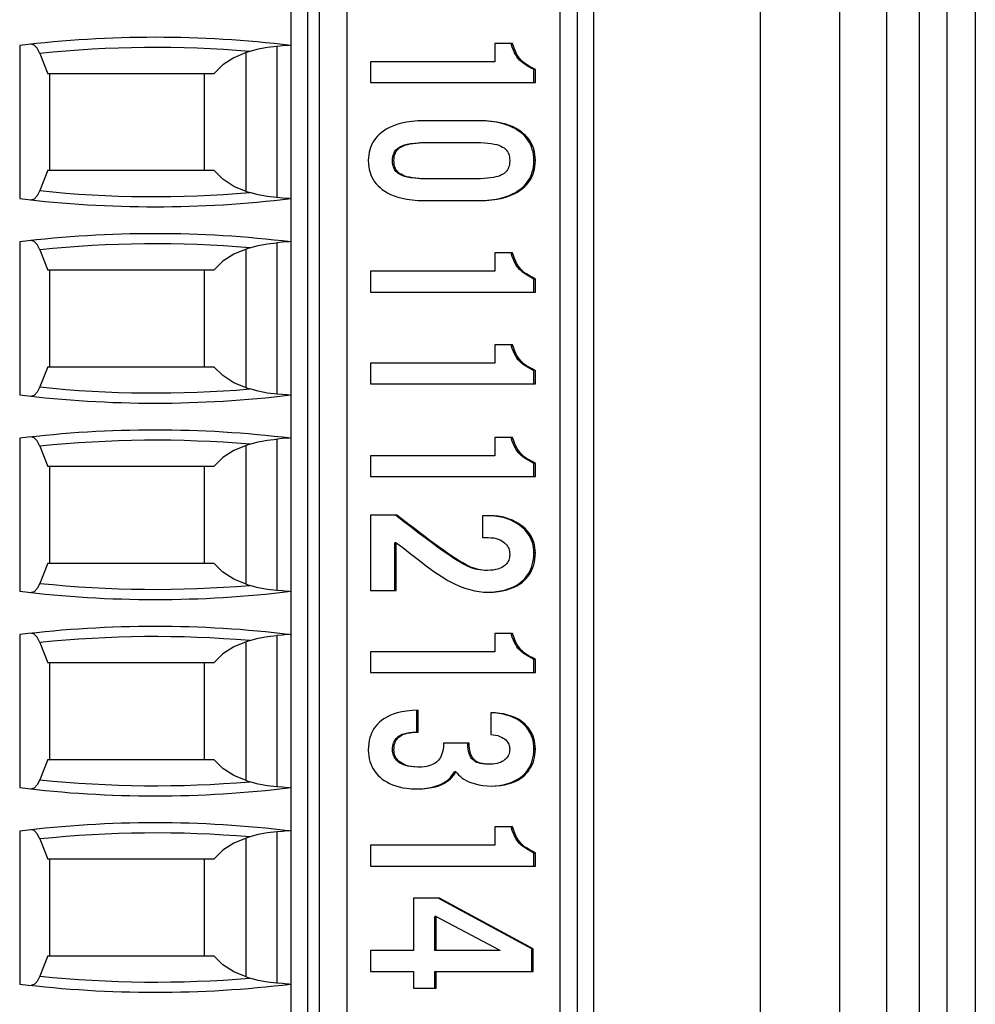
# Paper-space layout '61767N-2-A-2_1_1' of a CAD drawing. Header units: millimetres. Extents: x 0 to 594, y 1 to 420.
# Tile 86 of 222: x 144.51 to 153.03, y 205.17 to 213.94. Entities that reach past the tile are written whole.
import ezdxf

# ---------------------------------------------------------------- set-up
doc = ezdxf.new("R2010")
doc.units = ezdxf.units.MM
doc.header["$LTSCALE"] = 32.67
for name, color, linetype in [('61753N-0_DXF_CONTINUOUS_LINE', 7, 'CONTINUOUS'), ('61779N-0_DXF_CONTINUOUS_LINE', 7, 'CONTINUOUS'), ('61852N-1_DXF_CONTINUOUS_LINE', 7, 'CONTINUOUS'), ('U2-PXC_18472DXF_CONTINUOUS_LINE', 7, 'CONTINUOUS')]:
    doc.layers.add(name, color=color, linetype=linetype)

psp = doc.layouts.new('61767N-2-A-2_1_1')

# ---------------------------------------------------------------- linework, layer by layer
at = {"layer": '61753N-0_DXF_CONTINUOUS_LINE', "color": 9, "linetype": 'Continuous'}
psp.add_line((152.7755, 196.1073), (152.7755, 265.1073), dxfattribs=at)
at = {"layer": '61779N-0_DXF_CONTINUOUS_LINE', "color": 3, "linetype": 'Continuous'}
psp.add_line((153.0255, 273.3573), (153.0255, 187.8573), dxfattribs=at)
at = {"layer": '61852N-1_DXF_CONTINUOUS_LINE', "color": 9, "linetype": 'Continuous'}
for p, q in [((151.1113, 187.8573), (151.1113, 273.3573)), ((151.8184, 187.8573), (151.8184, 273.3573)), ((152.2326, 273.3573), (152.2326, 187.8573))]:
    psp.add_line(p, q, dxfattribs=at)
at = {"layer": '61852N-1_DXF_CONTINUOUS_LINE', "color": 7, "linetype": 'Continuous'}
psp.add_line((152.5255, 273.3573), (152.5255, 187.8573), dxfattribs=at)
at = {"layer": 'U2-PXC_18472DXF_CONTINUOUS_LINE', "color": 7, "linetype": 'Continuous'}
for p, q in [((146.9255, 229.7073), (146.9255, 198.1073)), ((147.4255, 198.1073), (147.4255, 229.7073)), ((149.3255, 198.1073), (149.3255, 229.7073)), ((149.6255, 198.1073), (149.6255, 229.7073)), ((144.5076, 213.7141), (144.5076, 212.3506)), ((148.9014, 213.7324), (148.7429, 213.7324)), ((148.7429, 213.7324), (148.7429, 213.5692)), ((144.6858, 213.6433), (144.7574, 213.4623)), ((146.5576, 213.6611), (146.5255, 213.6508)), ((148.7429, 213.5692), (147.6351, 213.5692)), ((147.6351, 213.5692), (147.6351, 213.3839)), ((149.1041, 213.5001), (149.0912, 213.5001)), ((149.0912, 213.3839), (149.0912, 213.5001)), ((149.1041, 213.3839), (149.1041, 213.5001)), ((146.2389, 213.4623), (144.7574, 213.4623)), ((144.7755, 212.6023), (144.7755, 213.4623)), ((146.1505, 213.4623), (146.1505, 212.6023)), ((147.6351, 213.3839), (149.1041, 213.3839)), ((148.6024, 213.0441), (148.1168, 213.0441)), ((148.1469, 212.85), (148.5723, 212.85)), ((144.7574, 212.6023), (144.6858, 212.4214)), ((144.7574, 212.6023), (146.2389, 212.6023)), ((148.5723, 212.5264), (148.1469, 212.5264)), ((146.5255, 212.4139), (146.5576, 212.4036)), ((148.1168, 212.3322), (148.6024, 212.3322)), ((144.5076, 211.9641), (144.5076, 210.6006)), ((146.5576, 211.9111), (146.5255, 211.9008)), ((144.6858, 211.8933), (144.7574, 211.7123)), ((148.9014, 211.8655), (148.7429, 211.8655)), ((148.7429, 211.8655), (148.7429, 211.7023)), ((146.2389, 211.7123), (144.7574, 211.7123)), ((144.7755, 210.8523), (144.7755, 211.7123)), ((146.1505, 211.7123), (146.1505, 210.8523)), ((148.7429, 211.7023), (147.6351, 211.7023)), ((147.6351, 211.7023), (147.6351, 211.5169)), ((149.1041, 211.6331), (149.0912, 211.6331)), ((149.0912, 211.5169), (149.0912, 211.6331)), ((149.1041, 211.5169), (149.1041, 211.6331)), ((147.6351, 211.5169), (149.1041, 211.5169)), ((148.9014, 211.0477), (148.7429, 211.0477)), ((148.7429, 211.0477), (148.7429, 210.8845)), ((148.7429, 210.8845), (147.6351, 210.8845)), ((147.6351, 210.8845), (147.6351, 210.6992)), ((144.7574, 210.8523), (144.6858, 210.6714)), ((144.7574, 210.8523), (146.2389, 210.8523)), ((149.1041, 210.8154), (149.0912, 210.8154)), ((149.0912, 210.6992), (149.0912, 210.8154)), ((149.1041, 210.6992), (149.1041, 210.8154)), ((147.6351, 210.6992), (149.1041, 210.6992)), ((146.5255, 210.6639), (146.5576, 210.6536)), ((144.5076, 210.2141), (144.5076, 208.8506)), ((146.5576, 210.1611), (146.5255, 210.1508)), ((148.9014, 210.2221), (148.7429, 210.2221)), ((148.7429, 210.2221), (148.7429, 210.0589)), ((144.6858, 210.1433), (144.7574, 209.9623)), ((148.7429, 210.0589), (147.6351, 210.0589)), ((147.6351, 210.0589), (147.6351, 209.8736)), ((149.1041, 209.9898), (149.0912, 209.9898)), ((149.0912, 209.8736), (149.0912, 209.9898)), ((149.1041, 209.8736), (149.1041, 209.9898)), ((146.2389, 209.9623), (144.7574, 209.9623)), ((144.7755, 209.1023), (144.7755, 209.9623)), ((146.1505, 209.9623), (146.1505, 209.1023)), ((147.6351, 209.8736), (149.1041, 209.8736)), ((147.8699, 209.5279), (147.6351, 209.5279)), ((147.6351, 209.5279), (147.6351, 208.8587)), ((148.7007, 209.5235), (148.6325, 209.5235)), ((148.6325, 209.5235), (148.6325, 209.3294)), ((147.8639, 209.2823), (147.851, 209.2823)), ((147.851, 208.8587), (147.851, 209.2823)), ((147.8639, 208.8587), (147.8639, 209.2823)), ((148.6325, 209.3294), (148.6847, 209.3294)), ((144.7574, 209.1023), (144.6858, 208.9214)), ((144.7574, 209.1023), (146.2389, 209.1023)), ((146.5255, 208.9139), (146.5576, 208.9036)), ((147.6351, 208.8587), (147.8639, 208.8587)), ((144.5076, 208.4641), (144.5076, 207.1006)), ((146.5576, 208.4111), (146.5255, 208.4008)), ((148.9014, 208.4751), (148.7429, 208.4751)), ((148.7429, 208.4751), (148.7429, 208.3118)), ((144.6858, 208.3933), (144.7574, 208.2123)), ((148.7429, 208.3118), (147.6351, 208.3118)), ((147.6351, 208.3118), (147.6351, 208.1265)), ((149.1041, 208.2427), (149.0912, 208.2427)), ((149.0912, 208.1265), (149.0912, 208.2427)), ((149.1041, 208.1265), (149.1041, 208.2427)), ((146.2389, 208.2123), (144.7574, 208.2123)), ((144.7755, 207.3523), (144.7755, 208.2123)), ((146.1505, 208.2123), (146.1505, 207.3523)), ((147.6351, 208.1265), (149.1041, 208.1265)), ((148.0476, 207.5955), (148.0476, 207.7893)), ((148.0606, 207.5955), (148.0606, 207.7897)), ((148.7068, 207.7676), (148.7068, 207.5735)), ((148.5141, 207.4985), (148.2853, 207.4985)), ((144.7574, 207.3523), (144.6858, 207.1714)), ((144.7574, 207.3523), (146.2389, 207.3523)), ((148.3957, 207.2426), (148.3828, 207.2426)), ((146.5255, 207.1639), (146.5576, 207.1536)), ((148.9014, 206.7501), (148.7429, 206.7501)), ((148.7429, 206.7501), (148.7429, 206.5868)), ((144.5076, 206.7141), (144.5076, 205.3506)), ((144.6858, 206.6433), (144.7574, 206.4623)), ((146.5576, 206.6611), (146.5255, 206.6508)), ((148.7429, 206.5868), (147.6351, 206.5868)), ((147.6351, 206.5868), (147.6351, 206.4015)), ((149.1041, 206.5177), (149.0912, 206.5177)), ((149.0912, 206.4015), (149.0912, 206.5177)), ((149.1041, 206.4015), (149.1041, 206.5177)), ((146.2389, 206.4623), (144.7574, 206.4623)), ((144.7755, 205.6023), (144.7755, 206.4623)), ((146.1505, 206.4623), (146.1505, 205.6023)), ((147.6351, 206.4015), (149.1041, 206.4015)), ((148.2492, 206.1147), (148.0164, 206.1147)), ((148.0164, 206.1147), (148.0164, 205.6485)), ((149.0711, 205.6646), (148.2363, 206.1147)), ((149.084, 205.6646), (148.2492, 206.1147)), ((148.2211, 205.9529), (148.2082, 205.9529)), ((148.2082, 205.6485), (148.2082, 205.9529)), ((148.2211, 205.9529), (148.787, 205.6514)), ((148.2211, 205.6485), (148.2211, 205.9529)), ((144.7574, 205.6023), (144.6858, 205.4214)), ((144.7574, 205.6023), (146.2389, 205.6023)), ((148.0164, 205.6485), (147.6351, 205.6485)), ((147.6351, 205.6485), (147.6351, 205.4631)), ((148.787, 205.6485), (148.2082, 205.6485)), ((148.787, 205.6514), (148.787, 205.6485)), ((149.084, 205.6646), (149.0711, 205.6646)), ((149.0711, 205.4631), (149.0711, 205.6646)), ((149.084, 205.4631), (149.084, 205.6646)), ((147.6351, 205.4631), (148.0164, 205.4631)), ((148.0164, 205.4631), (148.0164, 205.3146)), ((148.2082, 205.4631), (149.084, 205.4631)), ((148.2082, 205.3146), (148.2082, 205.4631)), ((148.2211, 205.3146), (148.2211, 205.4631)), ((146.5255, 205.4139), (146.5576, 205.4036)), ((148.0164, 205.3146), (148.2211, 205.3146))]:
    psp.add_line(p, q, dxfattribs=at)
at = {"layer": 'U2-PXC_18472DXF_CONTINUOUS_LINE', "color": 9, "linetype": 'Continuous'}
for p, q in [((147.0755, 198.1073), (147.0755, 229.7073)), ((147.1755, 229.7073), (147.1755, 198.1073)), ((149.4755, 229.7073), (149.4755, 198.1073)), ((146.8005, 213.7062), (146.8005, 212.3585)), ((146.5255, 212.4139), (146.5255, 213.6508)), ((147.8439, 212.6882), (147.8309, 212.6882)), ((149.1041, 212.6882), (149.0912, 212.6882)), ((146.8005, 211.9562), (146.8005, 210.6085)), ((146.5255, 210.6639), (146.5255, 211.9008)), ((146.8005, 210.2062), (146.8005, 208.8585)), ((146.5255, 208.9139), (146.5255, 210.1508)), ((149.1041, 209.1926), (149.0912, 209.1926)), ((146.5255, 207.1639), (146.5255, 208.4008)), ((146.8005, 208.4562), (146.8005, 207.1085)), ((147.8439, 207.4382), (147.8309, 207.4382)), ((149.1041, 207.4441), (149.0912, 207.4441)), ((146.5255, 205.4139), (146.5255, 206.6508)), ((146.8005, 206.7062), (146.8005, 205.3585))]:
    psp.add_line(p, q, dxfattribs=at)
at = {"layer": 'U2-PXC_18472DXF_CONTINUOUS_LINE', "color": 7, "linetype": 'Continuous'}
for points in [[(144.6858, 213.6433), (144.6621, 213.6904), (144.6362, 213.7184), (144.613, 213.7248)], [(146.8005, 213.7062), (146.7153, 213.6971), (146.6341, 213.682), (146.5576, 213.6611)], [(146.9138, 213.7151), (146.8905, 213.7147), (146.8514, 213.7108), (146.8005, 213.7062)], [(149.0912, 213.5001), (149.0608, 213.5169), (149.0347, 213.5317), (149.0124, 213.5455), (148.9936, 213.5588), (148.9777, 213.5718), (148.964, 213.585), (148.9516, 213.5989), (148.9401, 213.6141), (148.9292, 213.631), (148.9187, 213.6503), (148.9084, 213.6729), (148.8984, 213.6998), (148.8885, 213.7324)], [(149.1041, 213.5001), (149.0744, 213.5166), (149.0486, 213.5311), (149.0254, 213.5454), (149.0057, 213.5593), (148.9891, 213.5732), (148.9745, 213.5876), (148.9616, 213.6025), (148.9505, 213.6178), (148.9396, 213.6354), (148.929, 213.6558), (148.9201, 213.676), (148.9109, 213.7009), (148.9014, 213.7324)], [(146.5255, 213.6508), (146.4171, 213.6057), (146.3197, 213.5427), (146.2389, 213.4623)], [(148.1168, 213.0441), (148.056, 213.0424), (148.0026, 213.0378), (147.9557, 213.0309), (147.9095, 213.0211), (147.8683, 213.0094), (147.8331, 212.9965), (147.8027, 212.983), (147.7744, 212.9678), (147.7504, 212.9525), (147.7286, 212.9361), (147.7097, 212.9195), (147.6929, 212.9023), (147.678, 212.8844), (147.6649, 212.8661), (147.6534, 212.847), (147.6435, 212.8272), (147.6351, 212.8068), (147.6282, 212.7856), (147.6226, 212.763), (147.6185, 212.7397), (147.616, 212.715), (147.6151, 212.6882)], [(149.1041, 212.6882), (149.1031, 212.7166), (149.1002, 212.7429), (149.0955, 212.7682), (149.089, 212.7923), (149.081, 212.8148), (149.0714, 212.8362), (149.0603, 212.8565), (149.0477, 212.8756), (149.0335, 212.894), (149.0173, 212.9117), (148.9997, 212.9283), (148.9798, 212.9445), (148.9577, 212.9598), (148.9331, 212.9744), (148.9053, 212.9883), (148.8749, 213.0009), (148.8401, 213.0128), (148.802, 213.023), (148.7595, 213.0316), (148.7142, 213.0381), (148.6621, 213.0425), (148.6024, 213.0441)], [(149.0912, 212.6882), (149.0902, 212.7159), (149.0874, 212.7418), (149.083, 212.7661), (149.077, 212.7891), (149.0696, 212.8109), (149.0607, 212.8316), (149.0503, 212.8514), (149.0384, 212.8704), (149.0249, 212.8887), (149.0096, 212.9063), (148.9924, 212.9233), (148.9732, 212.9397), (148.9515, 212.9554), (148.9273, 212.9704), (148.9, 212.9847), (148.8695, 212.998), (148.8352, 213.0103), (148.7966, 213.0212), (148.7533, 213.0304), (148.7047, 213.0377), (148.6503, 213.0424), (148.6024, 213.0437)], [(147.8309, 212.6882), (147.8316, 212.7063), (147.8334, 212.7216), (147.8362, 212.7347), (147.8397, 212.7464), (147.844, 212.7568), (147.849, 212.7664), (147.8549, 212.7753), (147.8616, 212.7836), (147.8694, 212.7916), (147.8785, 212.7993), (147.8892, 212.8068), (147.902, 212.814), (147.9174, 212.8211), (147.9363, 212.8279), (147.96, 212.8345), (147.9902, 212.8404), (148.0295, 212.8455), (148.0789, 212.8489), (148.1339, 212.85)], [(147.8439, 212.6882), (147.8446, 212.7068), (147.8465, 212.7226), (147.8495, 212.7361), (147.8532, 212.7479), (147.858, 212.759), (147.8636, 212.769), (147.8698, 212.778), (147.877, 212.7863), (147.8852, 212.7942), (147.8944, 212.8015), (147.9057, 212.8089), (147.9181, 212.8156), (147.9332, 212.8223), (147.949, 212.8279), (147.9668, 212.8329), (147.9885, 212.8378), (148.0153, 212.8423), (148.0418, 212.8454), (148.0705, 212.8477), (148.1051, 212.8494), (148.1469, 212.85)], [(148.5723, 212.85), (148.6153, 212.8493), (148.6511, 212.8476), (148.6807, 212.8451), (148.7096, 212.8414), (148.7371, 212.8365), (148.7594, 212.8311), (148.7774, 212.8254), (148.7964, 212.8178), (148.8121, 212.8097), (148.8246, 212.8016), (148.8346, 212.7937), (148.8437, 212.7847), (148.8512, 212.7756), (148.8573, 212.7661), (148.8625, 212.7562), (148.8668, 212.7455), (148.8702, 212.7343), (148.8728, 212.7215), (148.8746, 212.7063), (148.8753, 212.6882)], [(147.6151, 212.6882), (147.6161, 212.6598), (147.619, 212.6335), (147.6237, 212.6082), (147.6302, 212.584), (147.6382, 212.5616), (147.6478, 212.5401), (147.6589, 212.5199), (147.6715, 212.5007), (147.6857, 212.4824), (147.7018, 212.4646), (147.7194, 212.448), (147.7394, 212.4318), (147.7615, 212.4165), (147.7861, 212.402), (147.8139, 212.3881), (147.8443, 212.3754), (147.8791, 212.3636), (147.9172, 212.3534), (147.9597, 212.3447), (148.005, 212.3383), (148.0571, 212.3339), (148.1168, 212.3322)], [(148.1339, 212.5264), (148.0789, 212.5275), (148.0295, 212.5309), (147.9902, 212.5359), (147.96, 212.5419), (147.9363, 212.5484), (147.9174, 212.5553), (147.902, 212.5623), (147.8892, 212.5696), (147.8785, 212.577), (147.8694, 212.5847), (147.8616, 212.5927), (147.8549, 212.6011), (147.849, 212.61), (147.844, 212.6195), (147.8397, 212.63), (147.8362, 212.6416), (147.8334, 212.6548), (147.8316, 212.67), (147.8309, 212.6882)], [(148.1469, 212.5264), (148.1038, 212.527), (148.0681, 212.5288), (148.0384, 212.5313), (148.0095, 212.5349), (147.982, 212.5399), (147.9598, 212.5453), (147.9417, 212.5509), (147.9228, 212.5585), (147.907, 212.5666), (147.8945, 212.5747), (147.8846, 212.5827), (147.8755, 212.5916), (147.868, 212.6008), (147.8618, 212.6102), (147.8566, 212.6202), (147.8523, 212.6309), (147.849, 212.642), (147.8464, 212.6549), (147.8445, 212.67), (147.8439, 212.6882)], [(148.8753, 212.6882), (148.8746, 212.6695), (148.8726, 212.6537), (148.8697, 212.6402), (148.866, 212.6285), (148.8612, 212.6173), (148.8556, 212.6073), (148.8494, 212.5984), (148.8422, 212.59), (148.834, 212.5821), (148.8248, 212.5748), (148.8135, 212.5674), (148.8011, 212.5607), (148.7859, 212.5541), (148.7701, 212.5485), (148.7524, 212.5434), (148.7306, 212.5385), (148.7039, 212.5341), (148.6773, 212.5309), (148.6487, 212.5286), (148.6141, 212.527), (148.5723, 212.5264)], [(148.6024, 212.3322), (148.6632, 212.3339), (148.7166, 212.3386), (148.7635, 212.3454), (148.8097, 212.3552), (148.8509, 212.367), (148.8861, 212.3798), (148.9164, 212.3933), (148.9448, 212.4086), (148.9687, 212.4239), (148.9906, 212.4403), (149.0095, 212.4569), (149.0263, 212.4741), (149.0412, 212.492), (149.0543, 212.5103), (149.0657, 212.5293), (149.0757, 212.5491), (149.0841, 212.5696), (149.091, 212.5908), (149.0966, 212.6134), (149.1007, 212.6367), (149.1032, 212.6613), (149.1041, 212.6882)], [(148.6024, 212.3326), (148.6503, 212.334), (148.7047, 212.3387), (148.7533, 212.3459), (148.7966, 212.3552), (148.8352, 212.3661), (148.8695, 212.3783), (148.9, 212.3917), (148.9273, 212.4059), (148.9515, 212.421), (148.9732, 212.4367), (148.9924, 212.4531), (149.0096, 212.47), (149.0249, 212.4876), (149.0384, 212.5059), (149.0503, 212.5249), (149.0607, 212.5447), (149.0696, 212.5655), (149.077, 212.5873), (149.083, 212.6102), (149.0874, 212.6346), (149.0902, 212.6605), (149.0912, 212.6882)], [(146.5255, 212.4139), (146.4167, 212.4592), (146.3194, 212.5222), (146.2389, 212.6023)], [(144.6858, 212.4214), (144.6621, 212.3743), (144.6362, 212.3463), (144.613, 212.3399)], [(146.8005, 212.3585), (146.7153, 212.3675), (146.6341, 212.3827), (146.5576, 212.4036)], [(146.9138, 212.3496), (146.8906, 212.35), (146.8516, 212.3539), (146.8005, 212.3585)], [(144.6858, 211.8933), (144.6621, 211.9404), (144.6362, 211.9684), (144.613, 211.9748)], [(146.5576, 211.9111), (146.6341, 211.932), (146.7153, 211.9471), (146.8005, 211.9562)], [(146.9138, 211.9651), (146.8905, 211.9647), (146.8514, 211.9608), (146.8005, 211.9562)], [(146.5255, 211.9008), (146.4171, 211.8557), (146.3197, 211.7927), (146.2389, 211.7123)], [(149.0912, 211.6331), (149.0608, 211.65), (149.0347, 211.6647), (149.0124, 211.6785), (148.9936, 211.6918), (148.9777, 211.7049), (148.964, 211.7181), (148.9516, 211.732), (148.9401, 211.7471), (148.9292, 211.7641), (148.9187, 211.7834), (148.9084, 211.806), (148.8984, 211.8328), (148.8885, 211.8655)], [(149.1041, 211.6331), (149.0744, 211.6496), (149.0486, 211.6642), (149.0254, 211.6785), (149.0057, 211.6924), (148.9891, 211.7062), (148.9745, 211.7206), (148.9616, 211.7356), (148.9505, 211.7508), (148.9396, 211.7685), (148.929, 211.7889), (148.9201, 211.809), (148.9109, 211.834), (148.9014, 211.8655)], [(149.0912, 210.8154), (149.0608, 210.8322), (149.0347, 210.847), (149.0124, 210.8608), (148.9936, 210.8741), (148.9777, 210.8871), (148.964, 210.9003), (148.9516, 210.9142), (148.9401, 210.9294), (148.9292, 210.9463), (148.9187, 210.9657), (148.9084, 210.9882), (148.8984, 211.0151), (148.8885, 211.0477)], [(149.1041, 210.8154), (149.0744, 210.8319), (149.0486, 210.8464), (149.0254, 210.8607), (149.0057, 210.8747), (148.9891, 210.8885), (148.9745, 210.9029), (148.9616, 210.9178), (148.9505, 210.9331), (148.9396, 210.9507), (148.929, 210.9711), (148.9201, 210.9913), (148.9109, 211.0162), (148.9014, 211.0477)], [(146.5255, 210.6639), (146.4167, 210.7092), (146.3194, 210.7722), (146.2389, 210.8523)], [(144.6858, 210.6714), (144.6621, 210.6243), (144.6362, 210.5963), (144.613, 210.5899)], [(146.8005, 210.6085), (146.7153, 210.6175), (146.6341, 210.6327), (146.5576, 210.6536)], [(146.9138, 210.5996), (146.8906, 210.6), (146.8516, 210.6039), (146.8005, 210.6085)], [(144.6858, 210.1433), (144.6621, 210.1904), (144.6362, 210.2184), (144.613, 210.2248)], [(146.5576, 210.1611), (146.6341, 210.182), (146.7153, 210.1971), (146.8005, 210.2062)], [(146.9138, 210.2151), (146.8905, 210.2147), (146.8514, 210.2108), (146.8005, 210.2062)], [(149.0912, 209.9898), (149.0608, 210.0066), (149.0347, 210.0214), (149.0124, 210.0352), (148.9936, 210.0485), (148.9777, 210.0615), (148.964, 210.0747), (148.9516, 210.0886), (148.9401, 210.1038), (148.9292, 210.1207), (148.9187, 210.14), (148.9084, 210.1626), (148.8984, 210.1895), (148.8885, 210.2221)], [(149.1041, 209.9898), (149.0744, 210.0063), (149.0486, 210.0208), (149.0254, 210.0351), (149.0057, 210.0491), (148.9891, 210.0629), (148.9745, 210.0773), (148.9616, 210.0922), (148.9505, 210.1075), (148.9396, 210.1251), (148.929, 210.1455), (148.9201, 210.1657), (148.9109, 210.1906), (148.9014, 210.2221)], [(146.5255, 210.1508), (146.4171, 210.1057), (146.3197, 210.0427), (146.2389, 209.9623)], [(148.6637, 209.0367), (148.6341, 209.0376), (148.6081, 209.0404), (148.5836, 209.0449), (148.5586, 209.0514), (148.5316, 209.0606), (148.5003, 209.0738), (148.4629, 209.0925), (148.4211, 209.1163), (148.3774, 209.1436), (148.3316, 209.174), (148.2833, 209.2076), (148.2321, 209.2443), (148.1779, 209.284), (148.1205, 209.3268), (148.0598, 209.3726), (147.9957, 209.4214), (147.9281, 209.4732), (147.857, 209.5279)], [(148.6767, 209.0367), (148.6537, 209.0372), (148.6333, 209.0388), (148.6143, 209.0414), (148.5958, 209.045), (148.5771, 209.0497), (148.5575, 209.0559), (148.5362, 209.0639), (148.5125, 209.0742), (148.4859, 209.0872), (148.4562, 209.1034), (148.4244, 209.1222), (148.3914, 209.1429), (148.3572, 209.1655), (148.3217, 209.1898), (148.2846, 209.2159), (148.2458, 209.2437), (148.2054, 209.2733), (148.1632, 209.3045), (148.1192, 209.3376), (148.0732, 209.3723), (148.0254, 209.4087), (147.9756, 209.4468), (147.9238, 209.4865), (147.8699, 209.5279)], [(149.1041, 209.1926), (149.1032, 209.2174), (149.1004, 209.241), (149.0959, 209.2642), (149.0896, 209.2868), (149.0816, 209.3084), (149.0719, 209.3294), (149.0605, 209.3496), (149.0474, 209.3691), (149.0324, 209.388), (149.0156, 209.4061), (148.9967, 209.4235), (148.9757, 209.4401), (148.9527, 209.4557), (148.9275, 209.4702), (148.9006, 209.4831), (148.8715, 209.4947), (148.84, 209.5048), (148.8073, 209.5127), (148.7735, 209.5186), (148.7379, 209.5222), (148.7007, 209.5235)], [(149.0912, 209.1926), (149.0903, 209.217), (149.0876, 209.2404), (149.0833, 209.263), (149.0773, 209.2848), (149.0697, 209.3059), (149.0604, 209.3265), (149.0495, 209.3464), (149.0368, 209.3658), (149.0223, 209.3846), (149.0058, 209.4029), (148.9873, 209.4204), (148.9667, 209.4372), (148.9438, 209.4531), (148.9187, 209.468), (148.8913, 209.4815), (148.8617, 209.4936), (148.83, 209.5039), (148.7965, 209.5123), (148.7614, 209.5184), (148.725, 209.5222), (148.7007, 209.5231)], [(147.8639, 209.2823), (147.9216, 209.241), (147.9895, 209.1886), (148.0593, 209.1334), (148.1307, 209.078), (148.1995, 209.0275), (148.2641, 208.9839), (148.324, 208.9478), (148.3786, 208.919), (148.4285, 208.8964), (148.4749, 208.8787), (148.519, 208.8651), (148.5614, 208.855), (148.6025, 208.848), (148.6426, 208.8439), (148.6827, 208.8425)], [(148.6847, 209.3294), (148.71, 209.3284), (148.7326, 209.3256), (148.7535, 209.3214), (148.773, 209.3155), (148.7899, 209.3087), (148.8049, 209.3009), (148.8183, 209.2923), (148.8297, 209.2833), (148.8393, 209.2739), (148.8479, 209.2637), (148.8552, 209.2532), (148.8613, 209.2421), (148.8663, 209.2304), (148.8701, 209.2186), (148.873, 209.2058), (148.8747, 209.1926), (148.8753, 209.1779)], [(148.6827, 208.8425), (148.7311, 208.8441), (148.7741, 208.8482), (148.8122, 208.8545), (148.8484, 208.863), (148.8834, 208.8742), (148.9138, 208.8867), (148.9401, 208.8999), (148.9639, 208.9144), (148.9854, 208.93), (149.0044, 208.9462), (149.0215, 208.9634), (149.0367, 208.9812), (149.0503, 209.0002), (149.0624, 209.02), (149.073, 209.0408), (149.0821, 209.0628), (149.0897, 209.0858), (149.0958, 209.1101), (149.1003, 209.1361), (149.1031, 209.1631), (149.1041, 209.1926)], [(148.6827, 208.8429), (148.7161, 208.8439), (148.758, 208.8478), (148.7959, 208.8538), (148.8302, 208.8616), (148.8612, 208.871), (148.8894, 208.8816), (148.9149, 208.8934), (148.9382, 208.9063), (148.9593, 208.9201), (148.9785, 208.9348), (148.9959, 208.9505), (149.0118, 208.9669), (149.0261, 208.9843), (149.039, 209.0026), (149.0505, 209.0219), (149.0607, 209.0422), (149.0695, 209.0637), (149.0769, 209.0865), (149.0829, 209.1106), (149.0874, 209.1363), (149.0902, 209.1635), (149.0912, 209.1926)], [(146.5255, 208.9139), (146.4167, 208.9592), (146.3194, 209.0222), (146.2389, 209.1023)], [(148.8753, 209.1779), (148.8747, 209.1642), (148.8731, 209.1518), (148.8702, 209.1398), (148.8665, 209.1287), (148.8617, 209.1181), (148.8559, 209.1081), (148.8491, 209.0988), (148.8413, 209.0899), (148.8327, 209.0818), (148.8229, 209.0742), (148.8115, 209.0669), (148.7982, 209.0599), (148.7844, 209.054), (148.7683, 209.0486), (148.7491, 209.0437), (148.7283, 209.0401), (148.7047, 209.0376), (148.6767, 209.0367)], [(144.6858, 208.9214), (144.6621, 208.8743), (144.6362, 208.8463), (144.613, 208.8399)], [(146.8005, 208.8585), (146.7153, 208.8675), (146.6341, 208.8827), (146.5576, 208.9036)], [(146.9138, 208.8496), (146.8906, 208.85), (146.8516, 208.8539), (146.8005, 208.8585)], [(144.6858, 208.3933), (144.6621, 208.4404), (144.6362, 208.4684), (144.613, 208.4748)], [(146.5255, 208.4008), (146.4171, 208.3557), (146.3197, 208.2927), (146.2389, 208.2123)], [(146.5576, 208.4111), (146.6341, 208.432), (146.7153, 208.4471), (146.8005, 208.4562)], [(146.9138, 208.4651), (146.8905, 208.4647), (146.8514, 208.4608), (146.8005, 208.4562)], [(149.0912, 208.2427), (149.0608, 208.2596), (149.0347, 208.2743), (149.0124, 208.2881), (148.9936, 208.3014), (148.9777, 208.3144), (148.964, 208.3276), (148.9516, 208.3416), (148.9401, 208.3567), (148.9292, 208.3737), (148.9187, 208.393), (148.9084, 208.4155), (148.8984, 208.4424), (148.8885, 208.4751)], [(149.1041, 208.2427), (149.0744, 208.2592), (149.0486, 208.2738), (149.0254, 208.288), (149.0057, 208.302), (148.9891, 208.3158), (148.9745, 208.3302), (148.9616, 208.3452), (148.9505, 208.3604), (148.9396, 208.378), (148.929, 208.3984), (148.9201, 208.4186), (148.9109, 208.4436), (148.9014, 208.4751)], [(148.0606, 207.7897), (148.0051, 207.788), (147.9568, 207.7835), (147.9147, 207.7768), (147.8733, 207.7671), (147.8371, 207.7557), (147.8061, 207.7433), (147.7791, 207.73), (147.7544, 207.7152), (147.7331, 207.7), (147.7139, 207.6838), (147.697, 207.667), (147.6819, 207.6493), (147.6684, 207.6307), (147.6565, 207.6112), (147.6461, 207.5908), (147.6371, 207.5688), (147.6296, 207.5461), (147.6236, 207.5214), (147.619, 207.4948), (147.6161, 207.4668), (147.6151, 207.4352)], [(149.0912, 207.4441), (149.0902, 207.4699), (149.0875, 207.4946), (149.0831, 207.5182), (149.0771, 207.5407), (149.0696, 207.5622), (149.0606, 207.5827), (149.0501, 207.6023), (149.0381, 207.621), (149.0247, 207.6387), (149.0096, 207.6557), (148.9929, 207.6717), (148.9744, 207.6869), (148.954, 207.7012), (148.9315, 207.7145), (148.9067, 207.7267), (148.8794, 207.7377), (148.8493, 207.7474), (148.816, 207.7555), (148.7793, 207.7618), (148.7387, 207.766), (148.7067, 207.7672)], [(149.1041, 207.4441), (149.1032, 207.4694), (149.1006, 207.4936), (149.0963, 207.5171), (149.0904, 207.5395), (149.0831, 207.5608), (149.0744, 207.581), (149.0643, 207.6002), (149.0528, 207.6185), (149.0399, 207.636), (149.0258, 207.6523), (149.0099, 207.6681), (148.9928, 207.6827), (148.974, 207.6966), (148.9533, 207.7095), (148.931, 207.7214), (148.9061, 207.7324), (148.8797, 207.7421), (148.8498, 207.7507), (148.8204, 207.7572), (148.7871, 207.7625), (148.7494, 207.7661), (148.7068, 207.7676)], [(147.8309, 207.4382), (147.8316, 207.4569), (147.8336, 207.473), (147.8365, 207.4872), (147.8403, 207.4997), (147.8449, 207.511), (147.8503, 207.5212), (147.8564, 207.5307), (147.8634, 207.5394), (147.8713, 207.5476), (147.8804, 207.5553), (147.8908, 207.5626), (147.9029, 207.5694), (147.9171, 207.5758), (147.9339, 207.5817), (147.9541, 207.5869), (147.9787, 207.5913), (148.0092, 207.5943), (148.0476, 207.5955)], [(147.8439, 207.4382), (147.8446, 207.4568), (147.8465, 207.4729), (147.8494, 207.487), (147.8533, 207.4997), (147.8584, 207.5122), (147.8644, 207.5232), (147.871, 207.533), (147.8784, 207.5417), (147.8865, 207.5496), (147.8957, 207.5571), (147.9059, 207.5639), (147.9178, 207.5704), (147.9304, 207.576), (147.945, 207.5811), (147.9628, 207.586), (147.9837, 207.5901), (148.0046, 207.5928), (148.0299, 207.5948), (148.0606, 207.5955)], [(148.7068, 207.5735), (148.7292, 207.5719), (148.7497, 207.5687), (148.769, 207.5641), (148.7872, 207.5579), (148.8029, 207.5509), (148.8172, 207.5429), (148.8295, 207.5342), (148.8398, 207.5254), (148.8486, 207.5161), (148.8561, 207.5064), (148.8622, 207.4967), (148.867, 207.4869), (148.8706, 207.4769), (148.8732, 207.4668), (148.8748, 207.4564), (148.8753, 207.4455)], [(147.6151, 207.4352), (147.616, 207.4085), (147.6188, 207.3829), (147.6234, 207.358), (147.6297, 207.3342), (147.6376, 207.3115), (147.647, 207.2899), (147.658, 207.2693), (147.6704, 207.2497), (147.6844, 207.2308), (147.6997, 207.2133), (147.7169, 207.1963), (147.7356, 207.1805), (147.7561, 207.1655), (147.7787, 207.1515), (147.803, 207.1387), (147.8302, 207.1267), (147.8589, 207.1164), (147.8915, 207.1072), (147.9235, 207.1003), (147.9597, 207.0947), (148.0005, 207.091), (148.0465, 207.0896)], [(148.0456, 207.2837), (148.0165, 207.2848), (147.9902, 207.2877), (147.9666, 207.2921), (147.9458, 207.2977), (147.9274, 207.3044), (147.9113, 207.3118), (147.8973, 207.3197), (147.885, 207.3282), (147.8743, 207.3371), (147.8651, 207.3464), (147.8571, 207.3561), (147.8503, 207.3661), (147.8445, 207.3766), (147.8398, 207.3875), (147.836, 207.3991), (147.8332, 207.4113), (147.8315, 207.4243), (147.8309, 207.4382)], [(148.0586, 207.2837), (148.0281, 207.2849), (148.0014, 207.2879), (147.9768, 207.2928), (147.9543, 207.2992), (147.9353, 207.3065), (147.9183, 207.315), (147.9036, 207.3241), (147.8914, 207.3335), (147.8811, 207.3432), (147.8719, 207.3537), (147.8642, 207.3645), (147.858, 207.3756), (147.8529, 207.387), (147.8491, 207.3987), (147.8462, 207.4111), (147.8445, 207.424), (147.8439, 207.4382)], [(148.2853, 207.4985), (148.2839, 207.4674), (148.281, 207.442), (148.2769, 207.4212), (148.2712, 207.4008), (148.2647, 207.3837), (148.2577, 207.3695), (148.2501, 207.3574), (148.2417, 207.3463), (148.2327, 207.3365), (148.223, 207.3277), (148.2121, 207.3196), (148.2003, 207.3124), (148.187, 207.3057), (148.1718, 207.2997), (148.1545, 207.2944), (148.1354, 207.2901), (148.1145, 207.2869), (148.0892, 207.2846), (148.0586, 207.2837)], [(148.6878, 207.3087), (148.657, 207.3098), (148.6327, 207.3124), (148.613, 207.3162), (148.5967, 207.3208), (148.583, 207.326), (148.5712, 207.3319), (148.5609, 207.3382), (148.5517, 207.3452), (148.5435, 207.3529), (148.5361, 207.3613), (148.5294, 207.3707), (148.5232, 207.3812), (148.5176, 207.3932), (148.5126, 207.4072), (148.5082, 207.4236), (148.5047, 207.4434), (148.5022, 207.4677), (148.5012, 207.4985)], [(148.7007, 207.3087), (148.6729, 207.3096), (148.6504, 207.3118), (148.6319, 207.3149), (148.6135, 207.3196), (148.5981, 207.3251), (148.5855, 207.3311), (148.5748, 207.3375), (148.565, 207.3449), (148.5566, 207.3527), (148.5492, 207.3612), (148.5424, 207.3705), (148.5367, 207.3802), (148.5314, 207.3913), (148.5265, 207.4042), (148.5221, 207.4195), (148.5188, 207.4355), (148.5164, 207.4528), (148.5147, 207.4735), (148.5141, 207.4985)], [(148.8753, 207.4455), (148.8747, 207.4315), (148.8729, 207.4187), (148.87, 207.4067), (148.8661, 207.3955), (148.8609, 207.3844), (148.8546, 207.374), (148.8473, 207.3643), (148.839, 207.3554), (148.8298, 207.3472), (148.8192, 207.3395), (148.807, 207.3322), (148.7941, 207.326), (148.7793, 207.3204), (148.7622, 207.3156), (148.7441, 207.312), (148.7239, 207.3096), (148.7007, 207.3087)], [(148.7108, 207.115), (148.7417, 207.116), (148.7814, 207.1199), (148.8175, 207.126), (148.8502, 207.1339), (148.8798, 207.1434), (148.9068, 207.1542), (148.9313, 207.1663), (148.9536, 207.1795), (148.9738, 207.1936), (148.9921, 207.2088), (149.0088, 207.2249), (149.0238, 207.2418), (149.0373, 207.2598), (149.0493, 207.2787), (149.0598, 207.2986), (149.069, 207.3196), (149.0766, 207.3418), (149.0828, 207.3653), (149.0873, 207.39), (149.0902, 207.4163), (149.0912, 207.4441)], [(148.7108, 207.1146), (148.7545, 207.116), (148.7937, 207.1198), (148.8288, 207.1257), (148.8619, 207.1336), (148.8946, 207.144), (148.9232, 207.1558), (148.948, 207.1684), (148.9705, 207.1821), (148.991, 207.1969), (149.009, 207.2124), (149.0254, 207.2288), (149.0399, 207.2458), (149.053, 207.2639), (149.0646, 207.2828), (149.0746, 207.3026), (149.0833, 207.3234), (149.0905, 207.3451), (149.0963, 207.3679), (149.1006, 207.3921), (149.1032, 207.4171), (149.1041, 207.4441)], [(146.5255, 207.1639), (146.4167, 207.2092), (146.3194, 207.2722), (146.2389, 207.3523)], [(144.6858, 207.1714), (144.6621, 207.1243), (144.6362, 207.0963), (144.613, 207.0899)], [(148.0465, 207.09), (148.0881, 207.0912), (148.1334, 207.0955), (148.1718, 207.1017), (148.2047, 207.1095), (148.2332, 207.1185), (148.2582, 207.1286), (148.2802, 207.1395), (148.2998, 207.1514), (148.3173, 207.164), (148.3331, 207.1776), (148.3474, 207.192), (148.3604, 207.2076), (148.3721, 207.2244), (148.3828, 207.2426)], [(148.0465, 207.0896), (148.0985, 207.0911), (148.1421, 207.0949), (148.1819, 207.1012), (148.2151, 207.1088), (148.245, 207.1181), (148.2707, 207.1284), (148.2928, 207.1393), (148.3131, 207.1516), (148.3309, 207.1646), (148.3467, 207.1782), (148.3608, 207.1925), (148.3735, 207.2078), (148.3851, 207.2244), (148.3957, 207.2426)], [(148.3957, 207.2426), (148.4061, 207.2289), (148.4183, 207.2154), (148.4326, 207.2021), (148.4486, 207.1894), (148.4668, 207.1772), (148.4881, 207.165), (148.5118, 207.1536), (148.5387, 207.1431), (148.569, 207.1335), (148.6016, 207.1256), (148.6369, 207.1196), (148.6734, 207.1159), (148.7108, 207.1146)], [(146.8005, 207.1085), (146.7153, 207.1175), (146.6341, 207.1327), (146.5576, 207.1536)], [(146.9138, 207.0996), (146.8906, 207.1), (146.8516, 207.1039), (146.8005, 207.1085)], [(149.0912, 206.5177), (149.0608, 206.5346), (149.0347, 206.5493), (149.0124, 206.5631), (148.9936, 206.5764), (148.9777, 206.5894), (148.964, 206.6026), (148.9516, 206.6166), (148.9401, 206.6317), (148.9292, 206.6487), (148.9187, 206.668), (148.9084, 206.6906), (148.8984, 206.7174), (148.8885, 206.7501)], [(149.1041, 206.5177), (149.0744, 206.5342), (149.0486, 206.5488), (149.0254, 206.563), (149.0057, 206.577), (148.9891, 206.5908), (148.9745, 206.6052), (148.9616, 206.6202), (148.9505, 206.6354), (148.9396, 206.653), (148.929, 206.6734), (148.9201, 206.6936), (148.9109, 206.7186), (148.9014, 206.7501)], [(144.6858, 206.6433), (144.6621, 206.6904), (144.6362, 206.7184), (144.613, 206.7248)], [(146.5255, 206.6508), (146.4171, 206.6057), (146.3197, 206.5427), (146.2389, 206.4623)], [(146.8005, 206.7062), (146.7153, 206.6971), (146.6341, 206.682), (146.5576, 206.6611)], [(146.9138, 206.7151), (146.8905, 206.7147), (146.8514, 206.7108), (146.8005, 206.7062)], [(146.5255, 205.4139), (146.4167, 205.4592), (146.3194, 205.5222), (146.2389, 205.6023)], [(144.6858, 205.4214), (144.6621, 205.3743), (144.6362, 205.3463), (144.613, 205.3399)], [(146.8005, 205.3585), (146.7153, 205.3675), (146.6341, 205.3827), (146.5576, 205.4036)], [(146.9138, 205.3496), (146.8906, 205.35), (146.8516, 205.3539), (146.8005, 205.3585)]]:
    psp.add_lwpolyline(points, dxfattribs=at)
for centre, start, end in [((145.7155, 203.7873), 83.05018, 96.93798), ((145.7155, 222.2773), 263.06202, 276.94982), ((145.7155, 202.0373), 83.05018, 96.93798), ((145.7155, 220.5273), 263.06202, 276.94982), ((145.7155, 200.2873), 83.05018, 96.93798), ((145.7155, 218.7773), 263.06202, 276.94982), ((145.7155, 198.5373), 83.05018, 96.93798), ((145.7155, 217.0273), 263.06202, 276.94982), ((145.7155, 196.7873), 83.05018, 96.93798), ((145.7155, 215.2773), 263.06202, 276.94982)]:
    psp.add_arc(centre, 10, start, end, dxfattribs=at)
at = {"layer": 'U2-PXC_18472DXF_CONTINUOUS_LINE', "color": 9, "linetype": 'Continuous'}
for centre, start, end in [((145.7155, 203.7873), 85.12552, 95.96473), ((145.7155, 222.2773), 264.03527, 274.87448), ((145.7155, 202.0373), 85.12552, 95.96473), ((145.7155, 220.5273), 264.03527, 274.87448), ((145.7155, 200.2873), 85.12552, 95.96473), ((145.7155, 218.7773), 264.03527, 274.87448), ((145.7155, 198.5373), 85.12552, 95.96473), ((145.7155, 217.0273), 264.03527, 274.87448), ((145.7155, 196.7873), 85.12552, 95.96473), ((145.7155, 215.2773), 264.03527, 274.87448)]:
    psp.add_arc(centre, 9.9096, start, end, dxfattribs=at)

doc.saveas('drawing.dxf')
